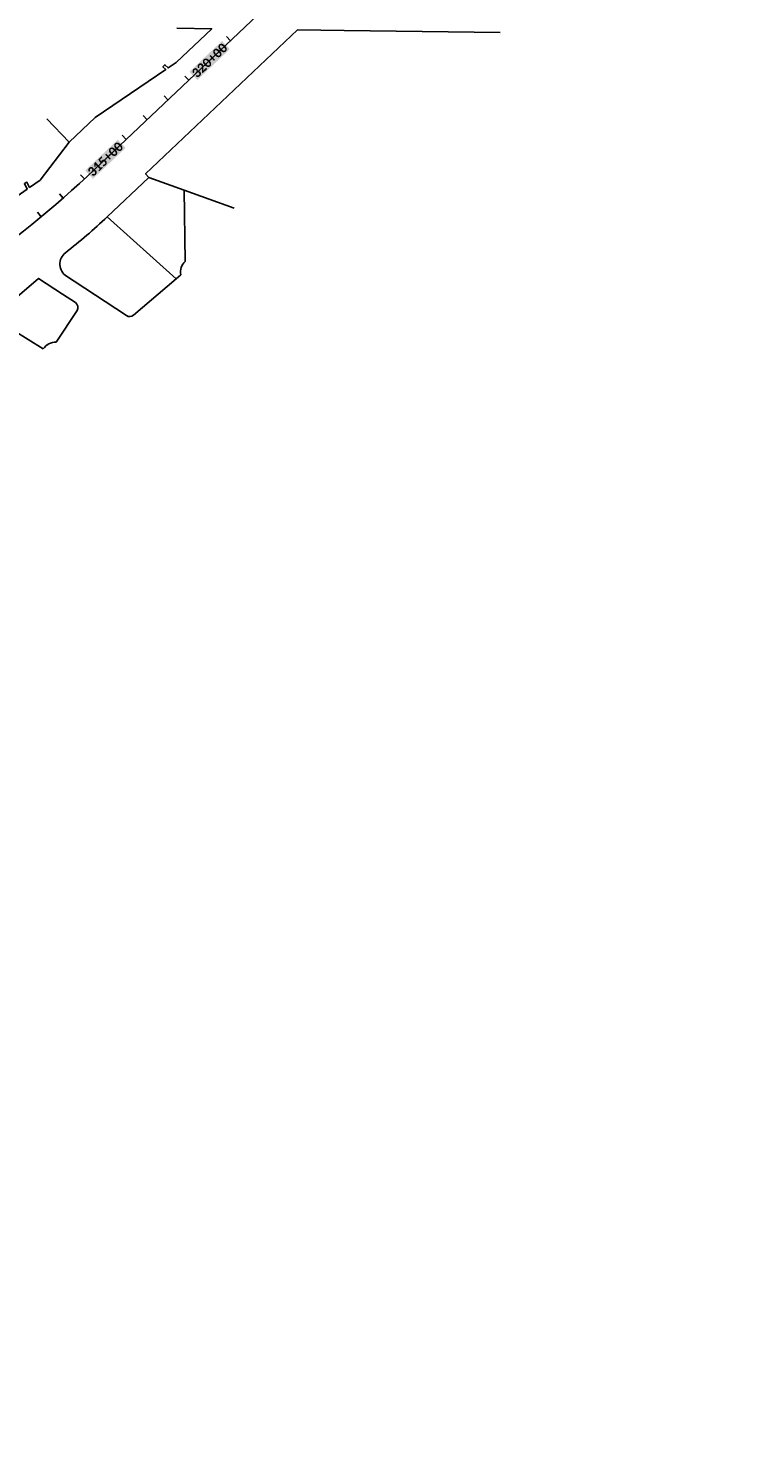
# Model space of a CAD drawing. Extents: x 19316 to 88931, y 38605 to 56897.
# Tile 7 of 16: x 48121 to 50655, y 43803 to 48730. Entities that reach past the tile are written whole.
import ezdxf

# ---------------------------------------------------------------- set-up
doc = ezdxf.new("R2010")
doc.units = 0
doc.header["$LTSCALE"] = 50
doc.header["$MEASUREMENT"] = 0
for name, color, linetype in [('C-ALGN-TEXT-CL', 4, 'Continuous'), ('ELPR', 7, 'Continuous'), ('ELPR-CL', 1, 'Continuous'), ('ELPR-older', 1, 'Continuous')]:
    doc.layers.add(name, color=color, linetype=linetype)
doc.styles.add('calibri', font='calibrib.ttf')

msp = doc.modelspace()

# ---------------------------------------------------------------- linework, layer by layer
at = {"layer": 'C-ALGN-TEXT-CL', "extrusion": (0.726289, 0.68739, 0)}
for elevation in [68927.9, 68727.9, 68627.9, 68527.9, 68427.9]:
    msp.add_lwpolyline([(1798.2, 0), (1818.2, 0)], dxfattribs=dict(at, elevation=elevation))
at = {"layer": 'C-ALGN-TEXT-CL'}
for points in [[(48316.8, 48205.4), (48303.2, 48220.1)], [(48242.4, 48138.6), (48229.3, 48153.6)]]:
    msp.add_lwpolyline(points, dxfattribs=at)
at = {"layer": 'C-ALGN-TEXT-CL', "extrusion": (0.769504, 0.638641, 0), "elevation": 67766.1}
msp.add_lwpolyline([(6231.9, 0), (6251.9, 0)], dxfattribs=at)
at = {"layer": 'C-ALGN-TEXT-CL', "color": 155}
for points in [[(48709.8, 48549.6), (48682.5, 48578.4), (48823, 48656.9), (48795.8, 48685.6)], [(48346.6, 48205.9), (48319.4, 48234.7), (48459.9, 48313.2), (48432.7, 48341.9)]]:
    msp.add_solid(points, dxfattribs=at)
at = {"layer": 'ELPR', "flags": 128}
for points in [[(47064.7, 47608.7, 0.054614), (47134.7, 47589.2), (47453.4, 47794.5), (47648.6, 47890.5), (48007, 48093.1), (48117.2, 48170), (48107.5, 48189.1), (48116.5, 48193.6), (48125.5, 48175.8), (48162.4, 48201.5), (48263.2, 48333.2), (48353.9, 48419.1), (48599.8, 48585.8), (48589.9, 48595.9), (48597.1, 48602.9), (48608.2, 48591.5), (48636.2, 48610.5), (48760.3, 48728), (48638.9, 48729.6)], [(49221.6, 48722.1), (49059.2, 48724.2), (48529.5, 48222.9), (48541.2, 48210.5), (48395.9, 48073.1, -0.024437), (48250.6, 47948.4, 0.518862), (48254.4, 47866.7), (48281.1, 47849.2)]]:
    msp.add_lwpolyline(points, format="xyb", dxfattribs=at)
msp.add_lwpolyline([(48240.5, 47804.1), (48157.1, 47858.8), (48016.3, 47739.5), (47936.9, 47673.3), (47698.7, 47538), (47697, 47422.2), (47449.4, 47425.5), (47279.8, 47376.3), (47120.6, 47253.7), (47043.5, 47194.2), (46939.1, 47159.7), (46632.6, 47058.3), (46721.2, 46876)], dxfattribs=at)
at = {"layer": 'ELPR-CL', "flags": 128}
msp.add_lwpolyline([(19381.4, 38741.1), (20514.5, 40296.5, -0.152212), (21426.6, 40974.4), (23788.4, 41802, -0.043084), (24743.1, 42046.7), (25538.7, 42179, 0.031079), (26232.1, 42339.1), (28140.1, 42906.6, -0.05159), (30457.9, 43342.7), (32077.4, 43477.2), (34095.1, 43682.1, 0.0262), (34885.7, 43804.4), (40639.3, 45006.5), (42620.9, 45436.4, 0.059805), (43911.6, 45883), (47397.2, 47577.9, 0.076475), (48352.5, 48238.8), (52536.1, 52198.4, 0.084306)], format="xyb", dxfattribs=at)
at = {"layer": 'ELPR-older'}
for p, q in [((49764.6, 48715.2), (49221.6, 48722.1)), ((48263.2, 48333.2), (48186, 48414.8)), ((48541.2, 48210.5), (48663.5, 48166.6)), ((48663.5, 48166.6), (48667.9, 47918)), ((48663.5, 48166.6), (48838.5, 48103.7)), ((48635.8, 47857.7), (48395.9, 48073.1)), ((48463.5, 47729.5), (48281.1, 47849.2)), ((48635.8, 47857.7), (48487.5, 47731)), ((48652.2, 47871.8), (48635.8, 47857.7)), ((48240.5, 47804.1), (48285, 47774.9)), ((48290.8, 47747.2), (48218.5, 47637.1)), ((48014.9, 47711.9), (48173.2, 47613.5))]:
    msp.add_line(p, q, dxfattribs=at)
for centre, radius, start, end in [((48701.4, 47880.9), 50, 132.0523, 190.5268), ((48274.1, 47758.1), 20, 326.7213, 56.7213), ((48474.5, 47746.2), 20, 236.7203, 310.5132), ((48215.7, 47587.1), 50, 86.7338, 148.1369)]:
    msp.add_arc(centre, radius, start, end, dxfattribs=at)

# ---------------------------------------------------------------- texts
at = {"layer": 'C-ALGN-TEXT-CL', "linetype": 'Continuous', "char_height": 32, "width": 162.166, "attachment_point": 1, "rotation": 43.4239, "style": 'calibri'}
for s, insert in [('\\fCalibri|b1|i0|c1|p34;\\W1.0000000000;\\T1.0000000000;\\o\\l320+00', (48687.2, 48578.3)), ('\\fCalibri|b1|i0|c1|p34;\\W1.0000000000;\\T1.0000000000;\\o\\l315+00', (48324.1, 48234.6))]:
    msp.add_mtext(s, dxfattribs=dict(at, insert=insert))

doc.saveas('drawing.dxf')
